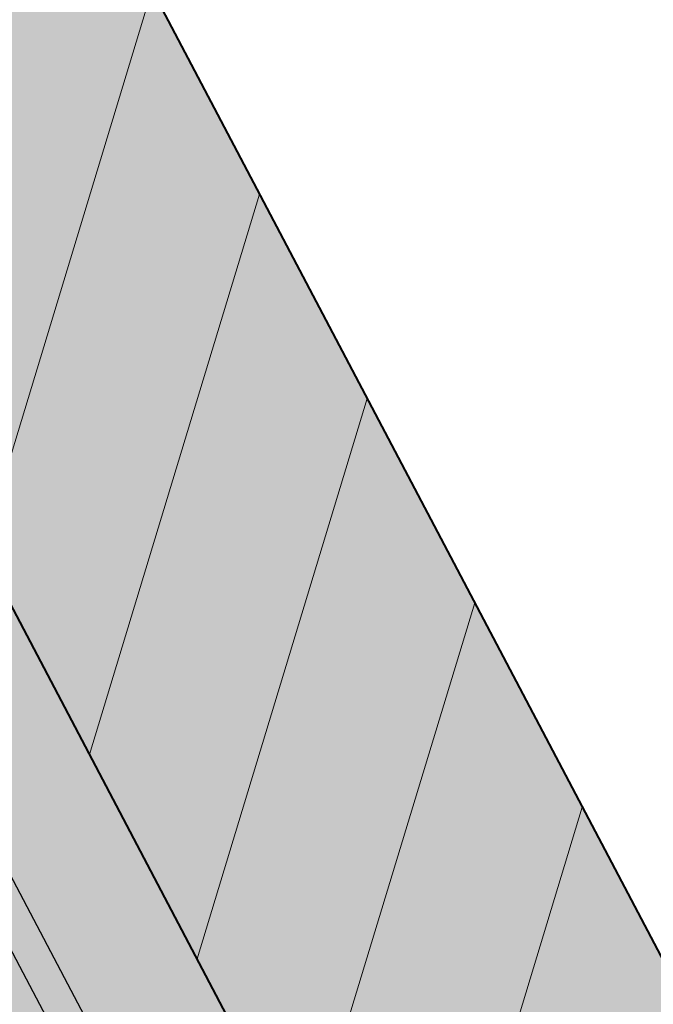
# Model space of a CAD drawing. Header units: metres. Extents: x 7408630 to 7411134, y 5569633 to 5570339.
# Tile 96 of 256: x 7410496.665 to 7410496.85, y 5569907.036 to 5569907.324. Entities that reach past the tile are written whole.
import ezdxf
from ezdxf.enums import TextEntityAlignment as Align

# ---------------------------------------------------------------- set-up
doc = ezdxf.new("R2010")
doc.units = ezdxf.units.M
doc.header["$MEASUREMENT"] = 0
doc.linetypes.add('HIDDEN', pattern=[9.524999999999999, 6.35, -3.175])
doc.layers.add('0-wypos-sanitarne', color=1, linetype='Continuous')
for name, color, linetype, lineweight in [('Hatch_zamurowania', 4, 'Continuous', 5), ('Istn-sciany', 3, 'Continuous', 20), ('Istn-widok', 1, 'Continuous', 15), ('OPIS POM NOWE', 140, 'Continuous', 5), ('Opis_pom', 9, 'Continuous', 18), ('Sciany', 2, 'Continuous', 40), ('WYBURZENIA HATCH', 253, 'Continuous', 0)]:
    doc.layers.add(name, color=color, linetype=linetype, lineweight=lineweight)
doc.layers.add('Wyburzenia', color=7, linetype='Continuous', lineweight=13, true_color=0xb0b0b0)
doc.styles.add('ARIAL', font='tahoma.ttf')

# ---------------------------------------------------------------- blocks, each defined once
blk = doc.blocks.new('99400_TOP')
for points in [[(0.1649285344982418, 0.1496802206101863), (-0.1647679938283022, 0.1496802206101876)], [(-0.1184726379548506, 0.0496799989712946), (-0.1184726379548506, 0.1396802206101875), (0.1115273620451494, 0.1396802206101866), (0.1115273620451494, 0.0496799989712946)]]:
    blk.add_lwpolyline(points)
blk = doc.blocks.new('A$Cff2eaf8b')
blk.add_blockref('99400_TOP', (-1.93500011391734e-06, -0.08217999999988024))
blk = doc.blocks.new('A$C142d3faa')
at = {"layer": 'Hatch_zamurowania'}
h = blk.add_hatch(dxfattribs=at)
h.set_pattern_fill('ANSI31', color=256, scale=1.5)
h.set_pattern_definition([(45, (-39215.06315442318, 199163.1944934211), (-3.367596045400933, 3.367596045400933), [])])
h.paths.add_polyline_path([(804.2253587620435, 1177.606190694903), (816.2253588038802, 1177.606190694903), (816.2253591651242, 1588.606190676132), (804.2253591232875, 1588.606190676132)])
at = {"layer": 'WYBURZENIA HATCH'}
h = blk.add_hatch(dxfattribs=at)
h.set_pattern_fill('AR-CONC', color=256, scale=0.1)
h.set_pattern_definition([(49.99999999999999, (-39215.06315442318, 199163.1944934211), (18.2184668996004, -1.593908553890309), [1.905, -20.955]), (355, (-39215.06315442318, 199163.1944934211), (-3.524342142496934, 19.10568452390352), [1.524, -16.764058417]), (100.4514447, (-39213.54495372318, 199163.0616680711), (14.69412470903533, 17.51177519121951), [1.61900088, -17.80902446]), (46.18420000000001, (-39215.06315442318, 199168.2744934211), (27.10790408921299, -4.204232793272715), [2.8575, -31.4325]), (96.63555760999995, (-39212.80416442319, 199167.9241434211), (23.7404134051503, 24.74261245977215), [2.428502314, -26.713560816]), (351.1841511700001, (-39215.06315442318, 199168.2744934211), (23.74041340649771, 24.74261245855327), [2.285996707, -25.145973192]), (21, (-39212.52315442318, 199167.0044934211), (15.16143912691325, -10.22651981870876), [1.905, -20.955]), (326.0000000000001, (-39212.52315442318, 199167.0044934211), (6.180202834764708, 18.41879661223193), [1.524, -16.764]), (71.45144499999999, (-39211.25970116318, 199166.1522834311), (21.34164192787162, 8.192276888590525), [1.61900088, -17.80899376]), (37.50000000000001, (-39215.06315442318, 199163.1944934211), (0.3088603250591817, 8.455503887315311), [0, -16.5608, 0, -17.018, 0, -16.8275]), (7.499999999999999, (-39215.06315442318, 199163.1944934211), (6.681966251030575, 10.01805748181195), [0, -9.7028, 0, -16.1798, 0, -6.413500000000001]), (327.5, (-39220.72735442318, 199163.1944934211), (13.55905951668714, -0.5728743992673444), [0, -6.350000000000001, 0, -19.812, 0, -26.289]), (317.5, (-39223.26735442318, 199163.1944934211), (14.81291813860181, 2.542649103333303), [0, -8.255, 0, -13.1572, 0, -18.669])])
h.paths.add_polyline_path([(816.2253591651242, 1185.606190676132), (783.2253591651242, 1185.606190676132), (783.2253591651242, 1588.606190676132), (816.2253591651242, 1588.606190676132)])
h.paths.add_polyline_path([(816.2253591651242, 1045.606190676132), (783.2253591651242, 1045.606190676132), (783.2253591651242, 1095.606190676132), (816.2253591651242, 1095.606190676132)])
at = {"layer": 'Istn-sciany'}
blk.add_lwpolyline([(816.2253591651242, 1185.606190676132), (816.2253591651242, 1588.606190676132)], dxfattribs=at)
at = {"layer": 'Istn-widok', "linetype": 'HIDDEN', "ltscale": 3}
blk.add_lwpolyline([(816.2253591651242, 1045.606190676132), (816.2253591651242, 1588.606190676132)], dxfattribs=at)
at = {"layer": 'Sciany'}
blk.add_lwpolyline([(816.2253591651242, 1588.606190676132), (816.2253587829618, 1177.606190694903), (804.2253587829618, 1177.606190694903), (804.22535882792, 1588.606190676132)], dxfattribs=at)
at = {"layer": 'Wyburzenia'}
for points in [[(816.2253591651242, 1185.606190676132), (783.2253591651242, 1185.606190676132), (783.2253591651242, 1588.606190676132), (816.2253591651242, 1588.606190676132)], [(804.2253587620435, 1177.606190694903), (816.2253588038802, 1177.606190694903), (816.2253591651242, 1588.606190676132), (804.2253591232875, 1588.606190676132)]]:
    blk.add_lwpolyline(points, close=True, dxfattribs=at)
at = {"layer": '0-wypos-sanitarne', "xscale": -100, "yscale": 100, "zscale": 100, "rotation": 270}
blk.add_blockref('A$Cff2eaf8b', (793.7840373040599, 1539.963347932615), dxfattribs=at)
at = {"layer": 'OPIS POM NOWE', "style": 'ARIAL'}
for tag, p in [('E1,4', (2085.453509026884, 1677.902724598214)), ('E1,4', (2642.565068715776, 1467.098580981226)), ('E1,4', (2887.554946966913, 1334.669140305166)), ('E1,1', (2346.15172770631, 945.3069204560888)), ('E1,2', (2380.289767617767, 731.4605824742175)), ('E1,4', (3248.926969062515, 423.5622677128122)), ('E1,3', (2269.290473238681, 389.8474601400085)), ('E1,5', (4145.396889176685, -41.41678165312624))]:
    blk.add_attdef(tag, text='', height=23.936, dxfattribs=at).set_placement(p, align=Align.MIDDLE_CENTER)
at = {"layer": 'Opis_pom', "ltscale": 0.7, "style": 'ARIAL'}
for tag, p in [('B1,18', (784.175454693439, 4749.376909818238)), ('B1,21', (1474.160621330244, 4744.552251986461)), ('B1/17', (593.1950013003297, 4721.360037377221)), ('1,23', (2643.879736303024, 4721.360037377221)), ('1,22', (2015.997302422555, 4715.619925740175)), ('A1,1', (-123.2752701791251, 4710.792713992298)), ('B1,1', (2964.213888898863, 4687.194759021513)), ('B1,19', (983.4770436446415, 4684.250472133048)), ('A1,6', (-365.3793687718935, 4657.226791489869)), ('A1,16', (198.2072643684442, 4631.436355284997)), ('B1,20', (1267.194878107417, 4624.632454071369)), ('B1,3', (3298.013043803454, 4567.235815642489)), ('B1,4', (4545.109849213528, 4480.622250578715)), ('A1,5', (-782.1155021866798, 4446.932694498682)), ('A1,2', (-186.9193724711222, 4425.112318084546)), ('A1,15', (198.2072643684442, 4391.000839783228)), ('B1,2', (2872.012077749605, 4302.459186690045)), ('A1,3', (-121.2895641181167, 4150.905633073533)), ('B1,8', (2427.383192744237, 4053.123158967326)), ('B1,6', (4754.926236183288, 3940.334623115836)), ('A1,4', (-837.6792277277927, 3920.772192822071)), ('B1,14', (401.2060605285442, 3890.998977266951)), ('B1,13', (1255.283140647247, 3857.264790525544)), ('B1,5', (4487.887436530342, 3854.524062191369)), ('B1,10', (1961.599271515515, 3852.276071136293)), ('B1,9', (2126.781835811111, 3827.246892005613)), ('B1,7', (3203.179523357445, 3799.68363001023)), ('B1,11', (2118.658790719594, 3658.838670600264)), ('B1,12', (1949.477289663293, 3633.257187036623)), ('C1,2', (2894.604733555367, 3427.283363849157)), ('C1,3', (2160.246723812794, 3198.455877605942)), ('C1,1', (3129.25555325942, 2706.44898945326)), ('C1,4', (2077.339235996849, 2485.413103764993)), ('C1,5', (2131.383208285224, 2180.309788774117)), ('C1,10', (3196.043433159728, 2172.920878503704)), ('C1,9', (3215.995519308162, 1907.634199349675)), ('C1,6', (2168.073843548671, 1819.58528353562)), ('D0,18', (1348.653176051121, 1483.781635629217)), ('C1,8', (2890.195548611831, 1472.29709332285)), ('C1,7', (2247.746238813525, 1432.404889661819)), ('D,03', (680.1466722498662, 1361.206844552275)), ('D0,15', (1769.826019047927, 1360.285680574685)), ('D,07', (301.6534830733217, 1339.208595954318)), ('D0,6', (-189.623502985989, 1299.117330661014)), ('D0,8', (-573.6059719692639, 1280.794415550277)), ('D0,2', (1011.718833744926, 1184.667071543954)), ('D0,4', (520.2942003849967, 1181.603761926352)), ('D0,14', (1790.011409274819, 1156.002015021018)), ('D,05', (264.3299696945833, 1077.697489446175)), ('D0,13', (1760.78024321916, 974.2700197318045)), ('D0,09', (-770.0709432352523, 944.5551283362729)), ('D0,1', (999.9887503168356, 928.6062601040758)), ('D0,10', (-751.0723892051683, 564.5580135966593)), ('D0,11', (-751.0723892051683, 336.7382673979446)), ('D0,12', (198.7439030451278, 306.3970252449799))]:
    blk.add_attdef(tag, text='', height=11.968, dxfattribs=at).set_placement(p, align=Align.MIDDLE_CENTER)

msp = doc.modelspace()

# ---------------------------------------------------------------- block references
at = {"xscale": 0.01, "yscale": 0.01, "zscale": 0.01, "rotation": 27.75854060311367}
msp.add_blockref('A$C142d3faa', (7410496.779402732, 5569889.662845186), dxfattribs=at)

doc.saveas('drawing.dxf')
